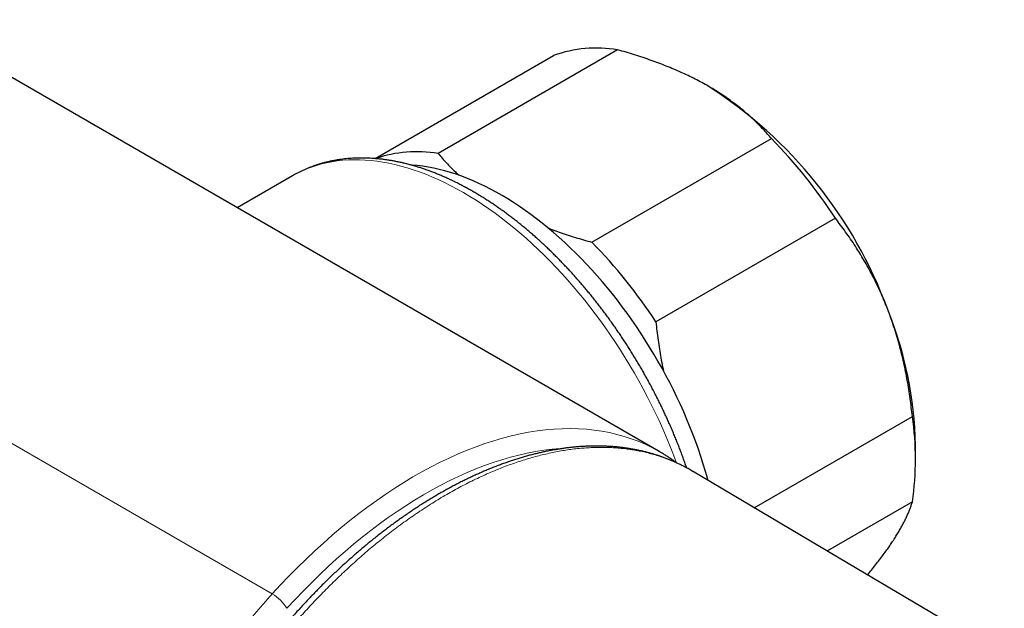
# Model space of a CAD drawing. Header units: millimetres. Extents: x 8 to 717, y 12 to 440.
# Tile 133 of 159: x 661 to 711, y 154 to 184. Entities that reach past the tile are written whole.
import ezdxf

# ---------------------------------------------------------------- set-up
doc = ezdxf.new("R2010")
doc.units = ezdxf.units.MM

msp = doc.modelspace()

# ---------------------------------------------------------------- linework, layer by layer
at = {"color": 7, "linetype": 'Continuous', "lineweight": 30}
for p, q in [((693.658, 162.386), (536.668, 253.014)), ((679.106, 177.383), (688.243, 182.658)), ((691.523, 182.951), (682.33, 177.644)), ((690.204, 173.099), (699.397, 178.405)), ((674.884, 176.504), (672.042, 174.864)), ((702.677, 174.325), (693.484, 169.018)), ((698.522, 159.507), (706.614, 164.178)), ((706.773, 161.899), (706.773, 162.715)), ((706.614, 159.804), (702.264, 157.293))]:
    msp.add_line(p, q, dxfattribs=at)
at = {"color": 252, "linetype": 'Continuous', "lineweight": 0}
for p, q in [((627.325, 181.95), (663.168, 161.258)), ((667.901, 158.525), (663.168, 161.258)), ((667.901, 158.525), (673.843, 155.095))]:
    msp.add_line(p, q, dxfattribs=at)
at = {"color": 252, "linetype": 'Continuous', "lineweight": 0, "flags": 128}
for points in [[(694.538, 161.808), (694.508, 161.889), (694.35, 162.307), (694.184, 162.724), (694.011, 163.14), (693.831, 163.555), (693.645, 163.968), (693.451, 164.38), (693.25, 164.79), (693.043, 165.197), (692.829, 165.601), (692.61, 166.003), (692.383, 166.401), (692.151, 166.796), (691.914, 167.188), (691.67, 167.575), (691.421, 167.958), (691.166, 168.336), (690.907, 168.71), (690.642, 169.079), (690.373, 169.442), (690.099, 169.8), (689.821, 170.152), (689.538, 170.498), (689.251, 170.837), (688.961, 171.171), (688.667, 171.497), (688.369, 171.817), (688.068, 172.129), (687.764, 172.434), (687.457, 172.731), (687.148, 173.021), (686.836, 173.302), (686.522, 173.576), (686.206, 173.841), (685.889, 174.097), (685.569, 174.345), (685.249, 174.583), (684.927, 174.813), (684.604, 175.034), (684.281, 175.245), (683.957, 175.446), (683.633, 175.638), (683.31, 175.82), (682.986, 175.992), (682.663, 176.154), (682.34, 176.306), (682.018, 176.448), (681.698, 176.58), (681.378, 176.701), (681.061, 176.811), (680.745, 176.911), (680.431, 177), (680.119, 177.078), (679.81, 177.146), (679.503, 177.203), (679.199, 177.249), (678.898, 177.284), (678.6, 177.308), (678.306, 177.321), (678.016, 177.324), (677.729, 177.315), (677.446, 177.295), (677.168, 177.265), (676.894, 177.223), (676.625, 177.171), (676.36, 177.108), (676.1, 177.034), (675.846, 176.949), (675.597, 176.854), (675.353, 176.748), (675.116, 176.631), (674.884, 176.504)], [(693.606, 162.415), (693.274, 162.594), (692.931, 162.759), (692.581, 162.908), (692.223, 163.042), (691.857, 163.161), (691.484, 163.264), (691.104, 163.352), (690.717, 163.424), (690.323, 163.481), (689.923, 163.522), (689.517, 163.547), (689.105, 163.556), (688.687, 163.55), (688.265, 163.528), (687.837, 163.49), (687.405, 163.437), (686.969, 163.368), (686.528, 163.283), (686.084, 163.183), (685.637, 163.067), (685.186, 162.936), (684.733, 162.79), (684.277, 162.628), (683.819, 162.451), (683.359, 162.26), (682.898, 162.053), (682.436, 161.832), (681.972, 161.596), (681.508, 161.346), (681.044, 161.081), (680.58, 160.803), (680.116, 160.511), (679.653, 160.205), (679.191, 159.885), (678.731, 159.553), (678.272, 159.207), (677.815, 158.849), (677.36, 158.478), (676.908, 158.095), (676.459, 157.7), (676.013, 157.294), (675.571, 156.876), (675.133, 156.446), (674.698, 156.006), (674.269, 155.556), (673.843, 155.095)], [(688.794, 162.551), (688.582, 162.538), (688.167, 162.502), (687.748, 162.45), (687.325, 162.383), (686.898, 162.301), (686.467, 162.203), (686.033, 162.091), (685.596, 161.964), (685.156, 161.822), (684.714, 161.665), (684.27, 161.494), (683.824, 161.308), (683.376, 161.107), (682.928, 160.893), (682.478, 160.664), (682.028, 160.421), (681.578, 160.165), (681.128, 159.895), (680.678, 159.611), (680.229, 159.314), (679.781, 159.005), (679.334, 158.682), (678.889, 158.347), (678.446, 157.999), (678.005, 157.64), (677.566, 157.268), (677.131, 156.885), (676.698, 156.491), (676.269, 156.085), (675.844, 155.669), (675.422, 155.242), (675.006, 154.805), (674.593, 154.358)]]:
    msp.add_lwpolyline(points, dxfattribs=at)
at = {"color": 7, "linetype": 'Continuous', "lineweight": 30, "flags": 128}
for points in [[(696.154, 160.908), (696.135, 160.977), (696.027, 161.358), (695.911, 161.74), (695.788, 162.122), (695.659, 162.504), (695.522, 162.886), (695.378, 163.268), (695.228, 163.65), (695.071, 164.031), (694.908, 164.41), (694.738, 164.788), (694.562, 165.165), (694.379, 165.54), (694.191, 165.913), (693.997, 166.283), (693.797, 166.651), (693.591, 167.015), (693.38, 167.377), (693.163, 167.735), (692.941, 168.09), (692.714, 168.441), (692.483, 168.788), (692.246, 169.13), (692.005, 169.468), (691.76, 169.801), (691.51, 170.129), (691.256, 170.452), (690.998, 170.769), (690.737, 171.081), (690.472, 171.386), (690.203, 171.686), (689.932, 171.979), (689.657, 172.266), (689.38, 172.546), (689.1, 172.819), (688.817, 173.085), (688.532, 173.343), (688.246, 173.595), (687.957, 173.838), (687.667, 174.074), (687.375, 174.302), (687.082, 174.521), (686.788, 174.733), (686.493, 174.936), (686.198, 175.13), (685.902, 175.316), (685.606, 175.493), (685.31, 175.661), (685.014, 175.82), (684.718, 175.97), (684.423, 176.111), (684.129, 176.242), (683.835, 176.363), (683.543, 176.476), (683.253, 176.578), (682.963, 176.671), (682.676, 176.755), (682.391, 176.828), (682.107, 176.891), (681.826, 176.945), (681.548, 176.989), (681.273, 177.023), (681, 177.046), (680.958, 177.049)], [(693.705, 162.358), (693.608, 162.414), (693.606, 162.415)], [(711.323, 151.933), (703.335, 156.659), (695.351, 161.383)]]:
    msp.add_lwpolyline(points, dxfattribs=at)
at = {"color": 7, "linetype": 'Continuous', "lineweight": 30}
for centre, radius, start, end in [((690.443, 176.538), 6.503, 80.4431, 109.7759), ((683.745, 161.696), 23.028, 20.2323, 57.3568), ((681.083, 160.325), 25.735, 32.9566, 44.6325), ((681.25, 171.207), 6.528, 80.4707, 108.9069), ((671.89, 155.018), 25.735, 32.9566, 44.6325), ((687.337, 162.356), 19.439, 1.0599, 22.0694), ((691.74, 161.991), 15.034, 351.6359, 8.3641)]:
    msp.add_arc(centre, radius, start, end, dxfattribs=at)
at = {"color": 252, "linetype": 'Continuous', "lineweight": 0}
msp.add_arc((672.761, 153.244), 2.144, 31.2989, 59.688, dxfattribs=at)
at = {"color": 7, "linetype": 'Continuous', "lineweight": 30}
for points, knots in [([(696.167, 181.086), (696.056, 181.149), (695.835, 181.274), (695.49, 181.455), (695.137, 181.63), (694.774, 181.799), (694.401, 181.962), (694.021, 182.118), (693.636, 182.267), (693.238, 182.413), (692.825, 182.555), (692.397, 182.693), (691.963, 182.826), (691.669, 182.909), (691.523, 182.951)], [0, 0, 0, 0, 0.081816, 0.16367, 0.245526, 0.327345, 0.409934, 0.492524, 0.573549, 0.654574, 0.740914, 0.827281, 0.913654, 1, 1, 1, 1]), ([(699.397, 178.405), (699.33, 178.483), (699.197, 178.64), (698.987, 178.871), (698.768, 179.099), (698.539, 179.325), (698.3, 179.547), (698.051, 179.766), (697.793, 179.98), (697.521, 180.192), (697.234, 180.403), (696.932, 180.612), (696.618, 180.816), (696.361, 180.973), (696.209, 181.062), (696.167, 181.086)], [0, 0, 0, 0, 0.079536, 0.159093, 0.238646, 0.318178, 0.39818, 0.47818, 0.55735, 0.63652, 0.719515, 0.80255, 0.885583, 0.968575, 1, 1, 1, 1]), ([(682.33, 177.644), (682.399, 177.564), (682.536, 177.403), (682.753, 177.165), (682.98, 176.929), (683.197, 176.716), (683.343, 176.583), (683.406, 176.525)], [0, 0, 0, 0, 0.210155, 0.420369, 0.630572, 0.840714, 1, 1, 1, 1]), ([(695.058, 161.548), (695.054, 161.559), (695.024, 161.649), (694.964, 161.82), (694.878, 162.061), (694.79, 162.301), (694.698, 162.541), (694.605, 162.781), (694.509, 163.02), (694.411, 163.259), (694.31, 163.498), (694.207, 163.736), (694.101, 163.974), (693.993, 164.211), (693.883, 164.447), (693.771, 164.683), (693.656, 164.917), (693.54, 165.152), (693.421, 165.385), (693.299, 165.617), (693.176, 165.849), (693.051, 166.079), (692.923, 166.308), (692.794, 166.537), (692.662, 166.764), (692.529, 166.99), (692.393, 167.214), (692.256, 167.438), (692.116, 167.66), (691.975, 167.88), (691.832, 168.1), (691.687, 168.317), (691.54, 168.533), (691.392, 168.748), (691.242, 168.961), (691.09, 169.172), (690.936, 169.382), (690.781, 169.589), (690.624, 169.795), (690.466, 170), (690.306, 170.202), (690.145, 170.402), (689.982, 170.6), (689.818, 170.796), (689.652, 170.99), (689.485, 171.182), (689.317, 171.372), (689.147, 171.56), (688.976, 171.745), (688.804, 171.928), (688.631, 172.109), (688.456, 172.287), (688.281, 172.463), (688.104, 172.636), (687.927, 172.807), (687.748, 172.976), (687.568, 173.141), (687.388, 173.305), (687.206, 173.465), (687.024, 173.623), (686.841, 173.778), (686.657, 173.93), (686.473, 174.08), (686.287, 174.226), (686.101, 174.37), (685.915, 174.511), (685.727, 174.649), (685.539, 174.784), (685.351, 174.916), (685.162, 175.045), (684.973, 175.17), (684.784, 175.293), (684.594, 175.413), (684.403, 175.529), (684.213, 175.642), (684.022, 175.752), (683.831, 175.859), (683.64, 175.962), (683.448, 176.062), (683.257, 176.158), (683.066, 176.252), (682.874, 176.341), (682.683, 176.428), (682.492, 176.511), (682.301, 176.59), (682.11, 176.666), (681.919, 176.738), (681.729, 176.807), (681.539, 176.872), (681.349, 176.933), (681.16, 176.991), (680.972, 177.045), (680.783, 177.096), (680.596, 177.142), (680.409, 177.186), (680.223, 177.225), (680.037, 177.261), (679.852, 177.292), (679.669, 177.321), (679.486, 177.345), (679.304, 177.366), (679.123, 177.382), (678.943, 177.395), (678.764, 177.405), (678.586, 177.41), (678.41, 177.412), (678.234, 177.41), (678.061, 177.404), (677.888, 177.395), (677.717, 177.381), (677.547, 177.364), (677.379, 177.344), (677.212, 177.319), (677.047, 177.291), (676.883, 177.26), (676.721, 177.224), (676.561, 177.185), (676.402, 177.143), (676.245, 177.097), (676.09, 177.047), (675.937, 176.994), (675.785, 176.937), (675.635, 176.877), (675.487, 176.813), (675.341, 176.745), (675.197, 176.675), (675.055, 176.6), (674.951, 176.544), (674.895, 176.51), (674.885, 176.504)], [0, 0, 0, 0, 0.001054, 0.009082, 0.017108, 0.025133, 0.033157, 0.04118, 0.049202, 0.057222, 0.065242, 0.073262, 0.08128, 0.089298, 0.097315, 0.105331, 0.113347, 0.121362, 0.129377, 0.137392, 0.145406, 0.15342, 0.161434, 0.169448, 0.177462, 0.185476, 0.19349, 0.201504, 0.209518, 0.217533, 0.225548, 0.233563, 0.241579, 0.249595, 0.257612, 0.265629, 0.273647, 0.281666, 0.289686, 0.297707, 0.305729, 0.313751, 0.321775, 0.3298, 0.337826, 0.345853, 0.353882, 0.361912, 0.369943, 0.377976, 0.38601, 0.394046, 0.402084, 0.410123, 0.418164, 0.426207, 0.434251, 0.442297, 0.450345, 0.458395, 0.466447, 0.474501, 0.482557, 0.490614, 0.498674, 0.506735, 0.514798, 0.522863, 0.530929, 0.538998, 0.547068, 0.555139, 0.563212, 0.571286, 0.579361, 0.587437, 0.595514, 0.603592, 0.61167, 0.619748, 0.627825, 0.635902, 0.643979, 0.652053, 0.660126, 0.668197, 0.676265, 0.68433, 0.692392, 0.700449, 0.708501, 0.716547, 0.724588, 0.732621, 0.740647, 0.748665, 0.756673, 0.764672, 0.772661, 0.780638, 0.788603, 0.796556, 0.804496, 0.812421, 0.820333, 0.82823, 0.836111, 0.843977, 0.851826, 0.85966, 0.867478, 0.875279, 0.883064, 0.890834, 0.898587, 0.906326, 0.91405, 0.921761, 0.929458, 0.937143, 0.944816, 0.952479, 0.960133, 0.967778, 0.975416, 0.983049, 0.990678, 0.998303, 1, 1, 1, 1]), ([(705.352, 169.66), (705.329, 169.718), (705.253, 169.913), (705.117, 170.241), (704.939, 170.64), (704.753, 171.032), (704.558, 171.42), (704.353, 171.801), (704.141, 172.174), (703.923, 172.538), (703.694, 172.901), (703.454, 173.263), (703.201, 173.625), (702.943, 173.979), (702.765, 174.21), (702.677, 174.325)], [0, 0, 0, 0, 0.034083, 0.113223, 0.192397, 0.271573, 0.350714, 0.430546, 0.510378, 0.588808, 0.667237, 0.750413, 0.833614, 0.916819, 1, 1, 1, 1]), ([(687.959, 173.835), (688.026, 173.809), (688.216, 173.736), (688.545, 173.618), (688.945, 173.481), (689.359, 173.347), (689.779, 173.219), (690.062, 173.139), (690.204, 173.099)], [0, 0, 0, 0, 0.092955, 0.265911, 0.4494, 0.632945, 0.816498, 1, 1, 1, 1]), ([(706.614, 164.178), (706.597, 164.332), (706.564, 164.641), (706.504, 165.104), (706.436, 165.564), (706.359, 166.024), (706.272, 166.483), (706.175, 166.938), (706.069, 167.389), (705.951, 167.842), (705.821, 168.299), (705.677, 168.758), (705.522, 169.213), (705.409, 169.511), (705.352, 169.66)], [0, 0, 0, 0, 0.0820249, 0.1640723, 0.2461158, 0.3281353, 0.4106745, 0.4932129, 0.5748345, 0.6564555, 0.7423209, 0.8282301, 0.9141372, 1, 1, 1, 1]), ([(693.484, 169.018), (693.501, 168.864), (693.534, 168.555), (693.594, 168.093), (693.662, 167.632), (693.74, 167.172), (693.809, 166.8), (693.856, 166.582), (693.87, 166.516)], [0, 0, 0, 0, 0.183773, 0.367596, 0.55141, 0.735171, 0.920096, 1, 1, 1, 1]), ([(615.376, 166.251), (615.438, 166.216), (615.597, 166.124), (615.876, 165.963), (616.227, 165.76), (631.574, 156.898), (646.801, 148.109), (661.894, 139.397)], [0, 0, 0, 0, 0.004009, 0.010321, 0.017982, 0.026655, 1, 1, 1, 1]), ([(695.066, 161.544), (695.051, 161.552), (694.981, 161.59), (694.856, 161.655), (694.689, 161.738), (694.52, 161.817), (694.349, 161.893), (694.176, 161.965), (694.001, 162.034), (693.825, 162.1), (693.646, 162.162), (693.466, 162.22), (693.284, 162.275), (693.1, 162.327), (692.915, 162.374), (692.729, 162.418), (692.54, 162.459), (692.35, 162.496), (692.159, 162.529), (691.966, 162.559), (691.771, 162.585), (691.575, 162.608), (691.377, 162.626), (691.178, 162.642), (690.977, 162.653), (690.775, 162.661), (690.572, 162.665), (690.369, 162.666), (690.164, 162.663), (689.957, 162.656), (689.75, 162.645), (689.541, 162.631), (689.332, 162.614), (689.121, 162.592), (688.909, 162.567), (688.696, 162.538), (688.482, 162.506), (688.267, 162.469), (688.052, 162.43), (687.835, 162.386), (687.618, 162.339), (687.4, 162.288), (687.181, 162.234), (686.961, 162.176), (686.74, 162.114), (686.52, 162.049), (686.3, 161.98), (686.079, 161.908), (685.856, 161.832), (685.632, 161.752), (685.408, 161.669), (685.184, 161.582), (684.959, 161.492), (684.734, 161.398), (684.51, 161.301), (684.286, 161.201), (684.062, 161.098), (683.838, 160.992), (683.614, 160.882), (683.389, 160.768), (683.164, 160.651), (682.939, 160.53), (682.714, 160.407), (682.489, 160.28), (682.265, 160.15), (682.04, 160.017), (681.815, 159.88), (681.591, 159.74), (681.366, 159.597), (681.142, 159.45), (680.918, 159.301), (680.694, 159.148), (680.471, 158.993), (680.248, 158.834), (680.025, 158.672), (679.804, 158.508), (679.582, 158.34), (679.361, 158.17), (679.141, 157.996), (678.921, 157.82), (678.703, 157.642), (678.486, 157.461), (678.269, 157.277), (678.052, 157.089), (677.837, 156.9), (677.622, 156.708), (677.408, 156.513), (677.195, 156.316), (676.983, 156.116), (676.772, 155.913), (676.562, 155.708), (676.353, 155.5), (676.153, 155.299), (675.961, 155.102), (675.772, 154.905), (675.574, 154.696), (675.369, 154.475), (675.157, 154.244), (674.939, 154.002), (674.712, 153.748), (674.474, 153.478), (674.224, 153.19), (673.956, 152.878), (673.664, 152.536), (673.335, 152.146), (672.934, 151.669), (672.507, 151.161), (672.104, 150.682), (671.775, 150.294), (671.498, 149.968), (671.25, 149.681), (671.03, 149.429), (670.83, 149.202), (670.643, 148.992), (670.466, 148.797), (670.292, 148.608), (670.12, 148.424), (669.949, 148.245), (669.784, 148.076), (669.625, 147.916), (669.47, 147.764), (669.326, 147.625), (669.192, 147.499), (669.065, 147.382), (668.937, 147.267), (668.808, 147.154), (668.681, 147.046), (668.558, 146.944), (668.438, 146.849), (668.322, 146.759), (668.209, 146.674), (668.1, 146.595), (667.997, 146.524), (667.899, 146.458), (667.802, 146.396), (667.703, 146.335), (667.604, 146.276), (667.507, 146.222), (667.412, 146.172), (667.32, 146.125), (667.23, 146.083), (667.142, 146.044), (667.058, 146.009), (666.977, 145.978), (666.898, 145.951), (666.82, 145.926), (666.742, 145.904), (666.665, 145.885), (666.59, 145.868), (666.515, 145.855), (666.442, 145.844), (666.369, 145.837), (666.319, 145.833), (666.294, 145.832), (666.292, 145.832)], [0, 0, 0, 0, 0.001911, 0.008907, 0.015903, 0.022901, 0.029901, 0.036904, 0.043912, 0.050924, 0.05797, 0.065009, 0.072046, 0.079083, 0.086122, 0.093163, 0.100211, 0.107266, 0.11433, 0.121406, 0.128495, 0.135603, 0.142669, 0.149791, 0.156927, 0.164064, 0.171183, 0.178271, 0.185391, 0.192525, 0.199662, 0.206805, 0.213955, 0.221114, 0.228292, 0.235462, 0.242634, 0.249809, 0.256987, 0.264171, 0.271361, 0.27856, 0.285768, 0.292988, 0.30022, 0.307468, 0.314577, 0.321792, 0.329028, 0.336279, 0.343539, 0.350803, 0.358062, 0.36531, 0.372543, 0.379753, 0.386935, 0.394082, 0.401322, 0.408552, 0.415777, 0.422998, 0.430216, 0.437434, 0.444653, 0.451874, 0.459098, 0.466328, 0.473564, 0.480808, 0.488045, 0.495281, 0.502517, 0.509755, 0.516996, 0.524244, 0.531442, 0.538687, 0.545933, 0.553162, 0.560358, 0.567509, 0.574751, 0.581966, 0.589174, 0.596377, 0.603576, 0.610774, 0.617971, 0.625169, 0.63237, 0.639575, 0.646786, 0.653042, 0.659598, 0.666623, 0.673861, 0.681348, 0.689125, 0.697243, 0.70577, 0.714801, 0.724474, 0.73501, 0.746798, 0.760669, 0.779209, 0.793828, 0.805103, 0.815391, 0.824258, 0.832107, 0.839291, 0.845973, 0.852262, 0.858231, 0.864539, 0.870543, 0.876288, 0.881814, 0.887153, 0.892331, 0.896719, 0.900918, 0.905335, 0.909759, 0.914041, 0.918187, 0.922205, 0.9261, 0.92988, 0.93355, 0.937116, 0.940223, 0.943484, 0.946902, 0.950273, 0.953595, 0.956863, 0.960074, 0.963228, 0.966323, 0.969358, 0.972334, 0.975251, 0.978125, 0.98119, 0.98421, 0.987246, 0.990304, 0.993395, 0.996529, 0.999747, 1, 1, 1, 1]), ([(694.526, 161.814), (694.52, 161.818), (694.465, 161.86), (694.358, 161.936), (694.205, 162.043), (694.049, 162.147), (693.891, 162.246), (693.777, 162.316), (693.716, 162.351), (693.708, 162.356)], [0, 0, 0, 0, 0.020609, 0.211279, 0.401868, 0.592391, 0.782863, 0.973298, 1, 1, 1, 1]), ([(695.297, 161.414), (695.259, 161.436), (695.186, 161.479), (695.11, 161.519), (695.073, 161.54)], [0, 0, 0, 0, 0.506182, 1, 1, 1, 1]), ([(695.3, 161.412), (695.316, 161.403), (695.333, 161.394), (695.349, 161.383), (695.351, 161.383)], [0, 0, 0, 0, 0.921142, 1, 1, 1, 1]), ([(705.352, 157.411), (705.375, 157.444), (705.45, 157.551), (705.572, 157.73), (705.712, 157.946), (705.843, 158.155), (705.964, 158.359), (706.076, 158.558), (706.179, 158.75), (706.271, 158.935), (706.356, 159.116), (706.433, 159.295), (706.502, 159.471), (706.563, 159.641), (706.597, 159.75), (706.614, 159.804)], [0, 0, 0, 0, 0.034083, 0.113223, 0.192397, 0.271573, 0.350714, 0.430546, 0.510378, 0.588808, 0.667237, 0.750413, 0.833614, 0.916819, 1, 1, 1, 1]), ([(704.325, 156.073), (704.339, 156.09), (704.425, 156.194), (704.579, 156.386), (704.787, 156.648), (704.986, 156.909), (705.176, 157.164), (705.294, 157.329), (705.352, 157.411)], [0, 0, 0, 0, 0.034779, 0.220077, 0.415011, 0.610044, 0.805072, 1, 1, 1, 1])]:
    msp.add_open_spline(points, degree=3, knots=knots, dxfattribs=at)
at = {"color": 252, "linetype": 'Continuous', "lineweight": 0}
for points, knots in [([(666.549, 145.767), (666.594, 145.769), (666.684, 145.775), (666.823, 145.794), (666.965, 145.821), (667.11, 145.858), (667.259, 145.904), (667.41, 145.959), (667.563, 146.022), (667.717, 146.094), (667.872, 146.175), (668.028, 146.263), (668.184, 146.358), (668.341, 146.46), (668.498, 146.57), (668.656, 146.685), (668.813, 146.806), (668.981, 146.941), (669.159, 147.092), (669.348, 147.257), (669.536, 147.429), (669.723, 147.605), (669.908, 147.785), (670.092, 147.969), (670.273, 148.155), (670.508, 148.401), (670.797, 148.712), (671.137, 149.089), (671.475, 149.472), (671.81, 149.86), (672.144, 150.252), (672.65, 150.85), (673.184, 151.489), (673.751, 152.163), (674.177, 152.665), (674.606, 153.164), (674.99, 153.603), (675.328, 153.983), (675.621, 154.305), (675.915, 154.622), (676.212, 154.934), (676.511, 155.242), (676.812, 155.544), (677.115, 155.841), (677.421, 156.134), (677.732, 156.424), (678.049, 156.712), (678.371, 156.998), (678.695, 157.278), (679.021, 157.552), (679.349, 157.82), (679.688, 158.089), (680.038, 158.36), (680.4, 158.63), (680.764, 158.892), (681.128, 159.146), (681.492, 159.392), (681.858, 159.629), (682.223, 159.858), (682.589, 160.079), (682.955, 160.29), (683.321, 160.493), (683.687, 160.687), (684.061, 160.876), (684.443, 161.06), (684.833, 161.238), (685.223, 161.405), (685.602, 161.558), (685.971, 161.697), (686.33, 161.824), (686.688, 161.941), (687.045, 162.049), (687.399, 162.148), (687.751, 162.236), (688.101, 162.315), (688.449, 162.385), (688.794, 162.445), (689.137, 162.495), (689.477, 162.535), (689.823, 162.566), (690.173, 162.588), (690.527, 162.598), (690.878, 162.598), (691.217, 162.586), (691.545, 162.564), (691.861, 162.533), (692.173, 162.493), (692.481, 162.442), (692.784, 162.382), (693.084, 162.312), (693.379, 162.232), (693.67, 162.143), (693.956, 162.044), (694.237, 161.936), (694.513, 161.818), (694.791, 161.688), (695.053, 161.553), (695.223, 161.456), (695.3, 161.412)], [0, 0, 0, 0, 0.004765, 0.00953, 0.014334, 0.019138, 0.024065, 0.028992, 0.033959, 0.038926, 0.043921, 0.048916, 0.053942, 0.058968, 0.064075, 0.069182, 0.074309, 0.079437, 0.085704, 0.091971, 0.098258, 0.104545, 0.110862, 0.117181, 0.123402, 0.129624, 0.141673, 0.153724, 0.165775, 0.177854, 0.189935, 0.202015, 0.232943, 0.248408, 0.263872, 0.279338, 0.294804, 0.305127, 0.315451, 0.325774, 0.336089, 0.346404, 0.356718, 0.367063, 0.377409, 0.387754, 0.398484, 0.409215, 0.419944, 0.430709, 0.441474, 0.452238, 0.463998, 0.475758, 0.487538, 0.499318, 0.511078, 0.522838, 0.534618, 0.546398, 0.558158, 0.569918, 0.581698, 0.593478, 0.606085, 0.618693, 0.631325, 0.643958, 0.655718, 0.667478, 0.679258, 0.691038, 0.702798, 0.714558, 0.726338, 0.738118, 0.749878, 0.761638, 0.773418, 0.785198, 0.797806, 0.810415, 0.823048, 0.835681, 0.84744, 0.8592, 0.87098, 0.88276, 0.894519, 0.906279, 0.918059, 0.929839, 0.941598, 0.953358, 0.965138, 0.976918, 0.989526, 1, 1, 1, 1]), ([(664.921, 146.714), (664.962, 146.716), (665.045, 146.721), (665.172, 146.738), (665.303, 146.762), (665.437, 146.794), (665.574, 146.833), (665.712, 146.88), (665.852, 146.935), (665.999, 146.999), (666.152, 147.074), (666.31, 147.16), (666.47, 147.253), (666.648, 147.365), (666.845, 147.499), (667.06, 147.657), (667.274, 147.826), (667.487, 148.002), (667.699, 148.187), (667.909, 148.379), (668.14, 148.598), (668.392, 148.846), (668.664, 149.123), (668.932, 149.407), (669.199, 149.696), (669.463, 149.989), (669.779, 150.347), (670.147, 150.771), (670.608, 151.312), (671.108, 151.907), (671.65, 152.553), (672.147, 153.145), (672.601, 153.68), (673.012, 154.158), (673.425, 154.631), (673.704, 154.94), (673.843, 155.095)], [0, 0, 0, 0, 0.014042, 0.028107, 0.042574, 0.057048, 0.071516, 0.086219, 0.100929, 0.115632, 0.132103, 0.148587, 0.165075, 0.181548, 0.204033, 0.22653, 0.249019, 0.27167, 0.294333, 0.317001, 0.339658, 0.369816, 0.399982, 0.430144, 0.460282, 0.490423, 0.520563, 0.569365, 0.618169, 0.681796, 0.745424, 0.809052, 0.856789, 0.904531, 0.952268, 1, 1, 1, 1])]:
    msp.add_open_spline(points, degree=3, knots=knots, dxfattribs=at)

doc.saveas('drawing.dxf')
